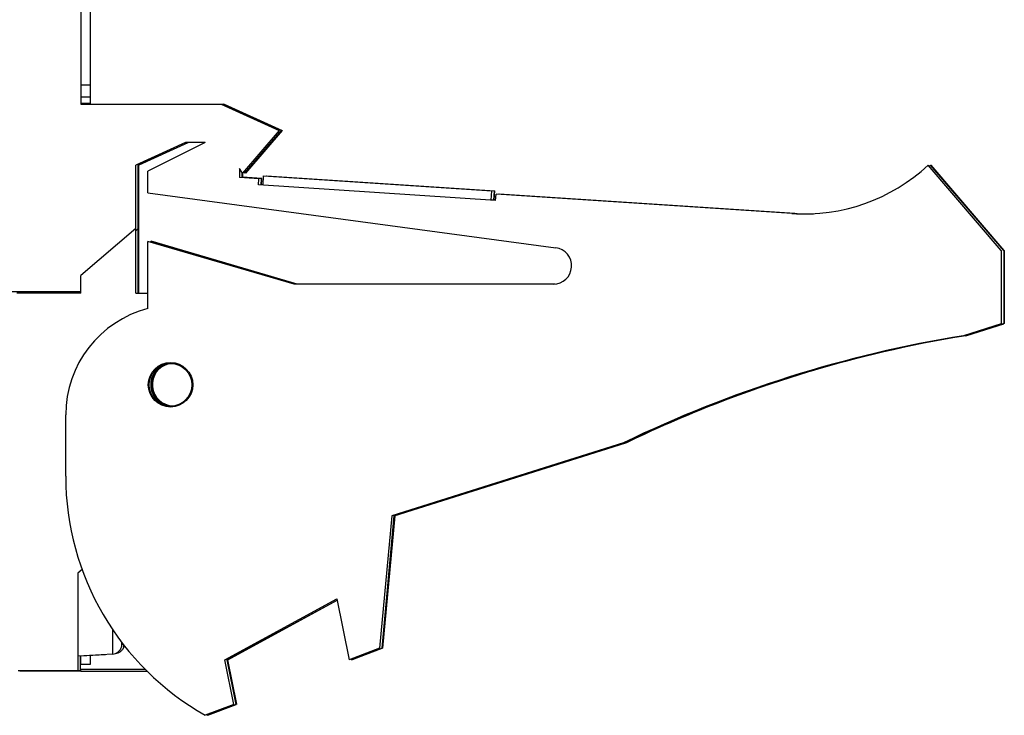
# Model space of a CAD drawing. Header units: inches. Extents: x 0 to 22, y 0 to 17.
# Tile 4 of 98: x 2.2 to 3.8, y 6.5 to 7.6. Entities that reach past the tile are written whole.
import ezdxf

# ---------------------------------------------------------------- set-up
doc = ezdxf.new("R2010")
doc.units = ezdxf.units.IN
doc.header["$LTSCALE"] = 1.21
doc.header["$MEASUREMENT"] = 0
doc.layers.get('0').update_dxf_attribs({"linetype": 'CONTINUOUS'})

msp = doc.modelspace()

# ---------------------------------------------------------------- linework, layer by layer
at = {"color": 7, "linetype": 'CONTINUOUS'}
for p, q in [((2.325, 11.5892), (2.325, 7.4533)), ((2.34, 11.5752), (2.34, 7.4533)), ((2.325, 7.4652), (2.34, 7.4652)), ((2.34, 7.4546), (2.325, 7.4546)), ((2.325, 7.4533), (2.559, 7.4533)), ((2.34, 7.4535), (2.56, 7.4535)), ((2.555, 7.4533), (2.65, 7.4103)), ((2.654, 7.4103), (2.559, 7.4533)), ((2.56, 7.4535), (2.655, 7.4105)), ((2.65, 7.4103), (2.59, 7.3403)), ((2.594, 7.3403), (2.654, 7.4103)), ((2.655, 7.4105), (2.595, 7.3405)), ((2.4968, 7.3903), (2.415, 7.3533)), ((2.419, 7.3533), (2.5008, 7.3903)), ((2.5014, 7.3903), (2.42, 7.3535)), ((2.529, 7.3903), (2.435, 7.3433)), ((2.529, 7.3903), (2.4968, 7.3903)), ((2.415, 7.1433), (2.415, 7.3533)), ((2.419, 7.1433), (2.419, 7.3533)), ((2.42, 7.1435), (2.42, 7.3535)), ((3.835, 7.2133), (3.715, 7.3533)), ((3.839, 7.2133), (3.719, 7.3533)), ((3.84, 7.2135), (3.72, 7.3535)), ((2.435, 7.3083), (2.435, 7.3433)), ((2.59, 7.3403), (2.585, 7.3478)), ((2.585, 7.3478), (2.585, 7.3333)), ((2.589, 7.3418), (2.589, 7.3333)), ((2.59, 7.3403), (2.59, 7.3335)), ((2.5923, 7.3429), (2.594, 7.3403)), ((2.595, 7.3405), (2.5946, 7.341)), ((2.6238, 7.3207), (2.6247, 7.3357)), ((2.6247, 7.3357), (2.9989, 7.3112)), ((2.6287, 7.3357), (3.0029, 7.3112)), ((2.6287, 7.3357), (2.6287, 7.3354)), ((2.6297, 7.3359), (3.0039, 7.3114)), ((2.6297, 7.3356), (2.6297, 7.3359)), ((2.6169, 7.3312), (2.585, 7.3333)), ((2.6209, 7.3312), (2.589, 7.3333)), ((2.6219, 7.3314), (2.59, 7.3335)), ((2.6163, 7.3212), (2.6169, 7.3312)), ((3.0054, 7.2957), (2.6163, 7.3212)), ((2.6209, 7.3312), (2.6203, 7.3212)), ((2.6238, 7.321), (2.6203, 7.3212)), ((2.6213, 7.3214), (2.6219, 7.3314)), ((2.6238, 7.3212), (2.6213, 7.3214)), ((2.435, 7.3083), (3.104, 7.218)), ((2.998, 7.2962), (2.9989, 7.3112)), ((3.0029, 7.3112), (3.002, 7.2962)), ((3.003, 7.2964), (3.0039, 7.3114)), ((3.0054, 7.2957), (3.0061, 7.3057)), ((3.4914, 7.2739), (3.0061, 7.3057)), ((3.4954, 7.2739), (3.0101, 7.3057)), ((3.0101, 7.3054), (3.0101, 7.3057)), ((3.4964, 7.2741), (3.0111, 7.3059)), ((3.0111, 7.3056), (3.0111, 7.3059)), ((3.0055, 7.296), (2.998, 7.2965)), ((3.0055, 7.2962), (3.002, 7.2965)), ((2.415, 7.2496), (2.325, 7.1723)), ((2.415, 7.2462), (2.419, 7.2496)), ((2.42, 7.2498), (2.419, 7.2489)), ((2.675, 7.1583), (2.435, 7.2283)), ((2.435, 7.1183), (2.435, 7.2283)), ((2.679, 7.1583), (2.439, 7.2283)), ((2.439, 7.2271), (2.439, 7.2283)), ((2.68, 7.1585), (2.44, 7.2285)), ((2.44, 7.228), (2.44, 7.2285)), ((3.835, 7.2133), (3.835, 7.0933)), ((3.839, 7.2133), (3.839, 7.0933)), ((3.84, 7.2135), (3.84, 7.0935)), ((2.325, 7.1433), (2.325, 7.1723)), ((3.1, 7.1583), (2.675, 7.1583)), ((3.1033, 7.1585), (2.68, 7.1585)), ((2.085, 7.1462), (2.325, 7.1462)), ((2.325, 7.1433), (2.22, 7.1433)), ((2.225, 7.1433), (2.225, 7.1462)), ((2.325, 7.1435), (2.225, 7.1435)), ((2.415, 7.1433), (2.435, 7.1433)), ((2.42, 7.1435), (2.435, 7.1435)), ((3.835, 7.0933), (3.773, 7.0737)), ((3.777, 7.0737), (3.839, 7.0933)), ((3.84, 7.0935), (3.778, 7.0739)), ((2.3, 6.8433), (2.3, 6.944)), ((3.215, 6.898), (2.835, 6.7783)), ((2.839, 6.7783), (3.219, 6.898)), ((3.22, 6.8982), (2.84, 6.7785)), ((2.835, 6.7783), (2.815, 6.5613)), ((2.819, 6.5613), (2.839, 6.7783)), ((2.84, 6.7785), (2.82, 6.5615)), ((2.327, 6.6901), (2.32, 6.6843)), ((2.32, 6.6843), (2.32, 6.5243)), ((2.561, 6.542), (2.745, 6.642)), ((2.565, 6.542), (2.7454, 6.6401)), ((2.566, 6.5422), (2.7455, 6.6398)), ((2.745, 6.642), (2.765, 6.542)), ((2.815, 6.5613), (2.765, 6.542)), ((2.769, 6.542), (2.819, 6.5613)), ((2.82, 6.5615), (2.77, 6.5422)), ((2.3771, 6.5515), (2.32, 6.5482)), ((2.3653, 6.5506), (2.324, 6.5482)), ((2.324, 6.5243), (2.324, 6.5485)), ((2.325, 6.5343), (2.325, 6.5483)), ((2.34, 6.5492), (2.34, 6.5343)), ((2.3653, 6.5508), (2.3653, 6.5506)), ((2.7687, 6.5435), (2.769, 6.542)), ((2.34, 6.5343), (2.325, 6.5343)), ((2.5756, 6.4692), (2.561, 6.542)), ((2.5796, 6.4692), (2.565, 6.542)), ((2.5806, 6.4694), (2.566, 6.5422)), ((2.77, 6.5424), (2.77, 6.5422)), ((2.324, 6.5243), (2.222, 6.5243)), ((2.225, 6.5243), (2.225, 6.5242)), ((2.225, 6.5242), (2.325, 6.5242)), ((2.4304, 6.5266), (2.324, 6.5266)), ((2.325, 6.5245), (2.324, 6.5245)), ((2.325, 6.5237), (2.325, 6.5266)), ((2.325, 6.5237), (2.4334, 6.5237)), ((2.5756, 6.4692), (2.529, 6.4513)), ((2.533, 6.4513), (2.5796, 6.4692)), ((2.5806, 6.4694), (2.534, 6.4515))]:
    msp.add_line(p, q, dxfattribs=at)
at = {"color": 9, "linetype": 'CONTINUOUS'}
for p, q in [((2.325, 7.4852), (2.34, 7.4852)), ((2.3771, 6.5515), (2.3771, 6.5915)), ((2.3914, 6.5716), (2.3914, 6.5631)), ((2.3954, 6.5642), (2.3954, 6.5663))]:
    msp.add_line(p, q, dxfattribs=at)
at = {"color": 7, "linetype": 'CONTINUOUS'}
for radius in [0.0365, 0.035]:
    msp.add_circle((2.472, 6.9933), radius, dxfattribs=at)
for centre, radius, start, end in [((3.511, 7.5733), 0.3, 266.2533, 312.8334), ((3.515, 7.5733), 0.3, 312.2531, 312.8334), ((3.516, 7.5735), 0.3, 312.6643, 312.8334), ((3.515, 7.5733), 0.3, 266.2533, 269.2408), ((3.516, 7.5735), 0.3, 266.2533, 272.0996), ((3.1, 7.1883), 0.03, 270, 82.3155), ((2.48, 6.944), 0.18, 104.4775, 180), ((4.0963, 5.0737), 2.026, 99.1833, 115.7855), ((4.1003, 5.0737), 2.026, 99.1833, 115.7855), ((4.1013, 5.0739), 2.026, 101.2737, 115.7855), ((4.1013, 5.0739), 2.026, 99.1833, 99.2079), ((2.476, 6.9933), 0.035, 93.5436, 266.4563), ((2.477, 6.9935), 0.035, 102.7472, 268.2943), ((2.476, 6.9933), 0.0365, 114.8738, 245.126), ((2.75, 6.8433), 0.45, 180, 240.5864), ((2.3762, 6.5673), 0.0157, 273.3039, 344.5851), ((2.0897, 6.6463), 0.313, 344.5851, 345.7925), ((2.0937, 6.6463), 0.3127, 344.7881, 345.0969), ((2.754, 6.8433), 0.45, 240.3541, 240.5864), ((2.755, 6.8435), 0.45, 240.5585, 240.5864)]:
    msp.add_arc(centre, radius, start, end, dxfattribs=at)
msp.add_open_spline([(2.3954, 6.5642), (2.3952, 6.5635), (2.3947, 6.562), (2.3936, 6.5599), (2.3922, 6.558), (2.3906, 6.5563), (2.3887, 6.5549), (2.3866, 6.5538), (2.3844, 6.553), (2.3829, 6.5527), (2.3821, 6.5526)], degree=3, knots=[0, 0, 0, 0, 0.125004, 0.250003, 0.375004, 0.500003, 0.625002, 0.749999, 0.874995, 1, 1, 1, 1], dxfattribs=at)

doc.saveas('drawing.dxf')
